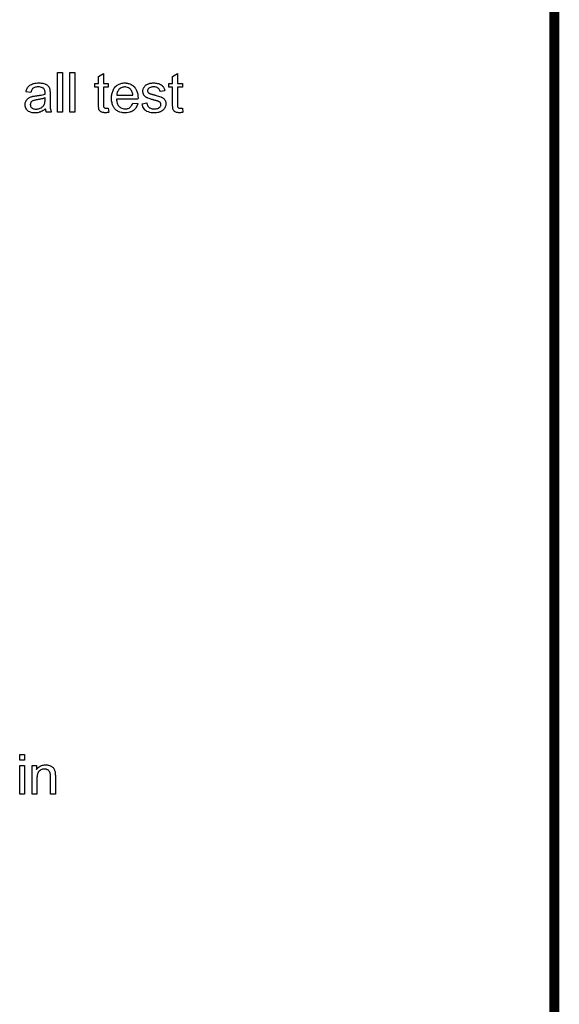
# Model space of a CAD drawing. Extents: x -1.7 to 9, y -2.8 to 5.2.
# Tile 153 of 227: x 7.9 to 9, y -0.8 to 1.2. Entities that reach past the tile are written whole.
import ezdxf

# ---------------------------------------------------------------- set-up
doc = ezdxf.new("R2010")
doc.units = 0
doc.layers.get('0').update_dxf_attribs({"linetype": 'CONTINUOUS'})
doc.layers.add('qfn32-50-23-b_document', color=1, linetype='CONTINUOUS')

# ---------------------------------------------------------------- blocks, each defined once
blk = doc.blocks.new('D60')
at = {"const_width": 0.01}
blk.add_lwpolyline([(-0.005, 0, 1), (0.005, 0, 1)], format="xyb", close=True, dxfattribs=at)

msp = doc.modelspace()

# ---------------------------------------------------------------- linework, layer by layer
at = {"layer": 'qfn32-50-23-b_document', "color": 1, "const_width": 0.02}
for points in [[(8.969582, 0.017), (8.969582, 4.617)], [(8.969582, -2.01), (8.969582, 0.017)]]:
    msp.add_lwpolyline(points, dxfattribs=at)
at = {"layer": 'qfn32-50-23-b_document', "color": 1}
for points in [[(7.97717, 0.966851), (7.967335, 0.966851), (7.967335, 1.046915), (7.97717, 1.046915), (7.97717, 0.966851)], [(8.002045, 0.966851), (7.992211, 0.966851), (7.992211, 1.046915), (8.002045, 1.046915), (8.002045, 0.966851)], [(8.059895, 1.024932), (8.069846, 1.024932), (8.069846, 1.017296), (8.059895, 1.017296), (8.059895, 0.983164), (8.059895, 0.982933), (8.059895, 0.98247), (8.059895, 0.981776), (8.060011, 0.980966), (8.060127, 0.979115), (8.060243, 0.978305), (8.060358, 0.977726), (8.060474, 0.977495), (8.060821, 0.977032), (8.061284, 0.976454), (8.062094, 0.975875), (8.062325, 0.975759), (8.062904, 0.975528), (8.063945, 0.975297), (8.065449, 0.975181), (8.066606, 0.975181), (8.067185, 0.975297), (8.067994, 0.975297), (8.06892, 0.975412), (8.069846, 0.975528), (8.071118, 0.966851), (8.070887, 0.966851), (8.070424, 0.966735), (8.069614, 0.966619), (8.068573, 0.966503), (8.067416, 0.966272), (8.066143, 0.966156), (8.063598, 0.966041), (8.062672, 0.966041), (8.061747, 0.966156), (8.06059, 0.966272), (8.059201, 0.966388), (8.057813, 0.966735), (8.05654, 0.967082), (8.055267, 0.96766), (8.055152, 0.967776), (8.054805, 0.968008), (8.054342, 0.968355), (8.053648, 0.968933), (8.053069, 0.969512), (8.052375, 0.970322), (8.051681, 0.971131), (8.051218, 0.972173), (8.051218, 0.972288), (8.050986, 0.972751), (8.050871, 0.973561), (8.050639, 0.974718), (8.050408, 0.976222), (8.050292, 0.977148), (8.050292, 0.978189), (8.050177, 0.979462), (8.050061, 0.980735), (8.050061, 0.982123), (8.050061, 0.983743), (8.050061, 1.017296), (8.042772, 1.017296), (8.042772, 1.024932), (8.050061, 1.024932), (8.050061, 1.039279), (8.059895, 1.045179), (8.059895, 1.024932)], [(8.209264, 1.024932), (8.219214, 1.024932), (8.219214, 1.017296), (8.209264, 1.017296), (8.209264, 0.983164), (8.209264, 0.982933), (8.209264, 0.98247), (8.209264, 0.981776), (8.20938, 0.980966), (8.209496, 0.979115), (8.209611, 0.978305), (8.209727, 0.977726), (8.209843, 0.977495), (8.21019, 0.977032), (8.210653, 0.976454), (8.211462, 0.975875), (8.211694, 0.975759), (8.212272, 0.975528), (8.213314, 0.975297), (8.214818, 0.975181), (8.215975, 0.975181), (8.216553, 0.975297), (8.217363, 0.975297), (8.218289, 0.975412), (8.219214, 0.975528), (8.220487, 0.966851), (8.220256, 0.966851), (8.219793, 0.966735), (8.218983, 0.966619), (8.217942, 0.966503), (8.216785, 0.966272), (8.215512, 0.966156), (8.212967, 0.966041), (8.212041, 0.966041), (8.211115, 0.966156), (8.209958, 0.966272), (8.20857, 0.966388), (8.207182, 0.966735), (8.205909, 0.967082), (8.204636, 0.96766), (8.20452, 0.967776), (8.204173, 0.968008), (8.20371, 0.968355), (8.203016, 0.968933), (8.202438, 0.969512), (8.201744, 0.970322), (8.201049, 0.971131), (8.200587, 0.972173), (8.200587, 0.972288), (8.200355, 0.972751), (8.200239, 0.973561), (8.200008, 0.974718), (8.199777, 0.976222), (8.199661, 0.977148), (8.199661, 0.978189), (8.199545, 0.979462), (8.19943, 0.980735), (8.19943, 0.982123), (8.19943, 0.983743), (8.19943, 1.017296), (8.19214, 1.017296), (8.19214, 1.024932), (8.19943, 1.024932), (8.19943, 1.039279), (8.209264, 1.045179), (8.209264, 1.024932)], [(7.932394, 1.026089), (7.93413, 1.025973), (7.936096, 1.025742), (7.938063, 1.025395), (7.94003, 1.024932), (7.941881, 1.024353), (7.942113, 1.024238), (7.942691, 1.024006), (7.943501, 1.023659), (7.944542, 1.023196), (7.945699, 1.022502), (7.946856, 1.021808), (7.947898, 1.020882), (7.948823, 1.019957), (7.948939, 1.019841), (7.949171, 1.019494), (7.949518, 1.018915), (7.94998, 1.018221), (7.950559, 1.01718), (7.951022, 1.016139), (7.951484, 1.014866), (7.951832, 1.013362), (7.951832, 1.013246), (7.951947, 1.012899), (7.952063, 1.012205), (7.952179, 1.011279), (7.952179, 1.010007), (7.952294, 1.008503), (7.95241, 1.006536), (7.95241, 1.004337), (7.95241, 0.991148), (7.95241, 0.991032), (7.95241, 0.990569), (7.95241, 0.989875), (7.95241, 0.988949), (7.95241, 0.987908), (7.95241, 0.986635), (7.952526, 0.983858), (7.952526, 0.980966), (7.952641, 0.978073), (7.952757, 0.976801), (7.952757, 0.975644), (7.952873, 0.974602), (7.952989, 0.973793), (7.952989, 0.973677), (7.953104, 0.973214), (7.95322, 0.97252), (7.953567, 0.971594), (7.953798, 0.970553), (7.954261, 0.969396), (7.95484, 0.968123), (7.955418, 0.966851), (7.945121, 0.966851), (7.945005, 0.966966), (7.94489, 0.967429), (7.944658, 0.968008), (7.944311, 0.968933), (7.943964, 0.969974), (7.943733, 0.971247), (7.943501, 0.972635), (7.94327, 0.97414), (7.943154, 0.97414), (7.943038, 0.973908), (7.942344, 0.97333), (7.941303, 0.97252), (7.939914, 0.971479), (7.938179, 0.970437), (7.936444, 0.96928), (7.934592, 0.968239), (7.932625, 0.967429), (7.932394, 0.967313), (7.9317, 0.967198), (7.930658, 0.966851), (7.929386, 0.966503), (7.927766, 0.966156), (7.925915, 0.965925), (7.923832, 0.965693), (7.92175, 0.965578), (7.920824, 0.965578), (7.92013, 0.965693), (7.91932, 0.965693), (7.918394, 0.965809), (7.916312, 0.966156), (7.913998, 0.966735), (7.911452, 0.967545), (7.909138, 0.968702), (7.907056, 0.970206), (7.906824, 0.970437), (7.906246, 0.971016), (7.905436, 0.972057), (7.90451, 0.973445), (7.903585, 0.975181), (7.902775, 0.977148), (7.902196, 0.979577), (7.902081, 0.980735), (7.901965, 0.982123), (7.901965, 0.982354), (7.901965, 0.982817), (7.902081, 0.983627), (7.902196, 0.984668), (7.902428, 0.985941), (7.902775, 0.987214), (7.903238, 0.988602), (7.903816, 0.989875), (7.903932, 0.98999), (7.904163, 0.990453), (7.904626, 0.991148), (7.905204, 0.991957), (7.905899, 0.992883), (7.906824, 0.993809), (7.90775, 0.994734), (7.908907, 0.995544), (7.909023, 0.99566), (7.909485, 0.995891), (7.910064, 0.996354), (7.910989, 0.996817), (7.912031, 0.99728), (7.913303, 0.997858), (7.914576, 0.998321), (7.91608, 0.998784), (7.916196, 0.998784), (7.916659, 0.998899), (7.917353, 0.999131), (7.918279, 0.999246), (7.919436, 0.999478), (7.92094, 0.999709), (7.922675, 1.000056), (7.924758, 1.000288), (7.924873, 1.000288), (7.925336, 1.000404), (7.925915, 1.000404), (7.926725, 1.000519), (7.92765, 1.000635), (7.928807, 1.000866), (7.93008, 1.000982), (7.931468, 1.001213), (7.934245, 1.001792), (7.937253, 1.00237), (7.939914, 1.003065), (7.941187, 1.003412), (7.942344, 1.003759), (7.942344, 1.003875), (7.942344, 1.004106), (7.94246, 1.0048), (7.94246, 1.00561), (7.94246, 1.006073), (7.94246, 1.006304), (7.94246, 1.00642), (7.94246, 1.006536), (7.94246, 1.00723), (7.942344, 1.008387), (7.942113, 1.009659), (7.941766, 1.011048), (7.941187, 1.012436), (7.940493, 1.013709), (7.939567, 1.01475), (7.939452, 1.014866), (7.938873, 1.015329), (7.937948, 1.015792), (7.936791, 1.016486), (7.935171, 1.017064), (7.93332, 1.017643), (7.931006, 1.01799), (7.928345, 1.018106), (7.927188, 1.018106), (7.92603, 1.01799), (7.924411, 1.017759), (7.922791, 1.017527), (7.921055, 1.017064), (7.919436, 1.016486), (7.918047, 1.015676), (7.917931, 1.01556), (7.917469, 1.015213), (7.91689, 1.014635), (7.916196, 1.013709), (7.915502, 1.012552), (7.914692, 1.011048), (7.913998, 1.009197), (7.913303, 1.007114), (7.9037, 1.008387), (7.9037, 1.008503), (7.903816, 1.008618), (7.903816, 1.008965), (7.903932, 1.009428), (7.904279, 1.010469), (7.904742, 1.011973), (7.90532, 1.013478), (7.906014, 1.015097), (7.90694, 1.016717), (7.907981, 1.018221), (7.908097, 1.018337), (7.90856, 1.0188), (7.909254, 1.019494), (7.91018, 1.02042), (7.911452, 1.021345), (7.912956, 1.022271), (7.914692, 1.023312), (7.916659, 1.024122), (7.916775, 1.024122), (7.91689, 1.024238), (7.917237, 1.024353), (7.9177, 1.024469), (7.918857, 1.024816), (7.920477, 1.025163), (7.922328, 1.02551), (7.924642, 1.025858), (7.927072, 1.026089), (7.929849, 1.026205), (7.931121, 1.026205), (7.932394, 1.026089)], [(8.10525, 1.026089), (8.106175, 1.025973), (8.107332, 1.025742), (8.108605, 1.02551), (8.110109, 1.025163), (8.111498, 1.024816), (8.113117, 1.024238), (8.114622, 1.023659), (8.116241, 1.022849), (8.117861, 1.021924), (8.119481, 1.020882), (8.120985, 1.01961), (8.122373, 1.018221), (8.122489, 1.018106), (8.122721, 1.017874), (8.123068, 1.017411), (8.12353, 1.016717), (8.124109, 1.015907), (8.124687, 1.014982), (8.125382, 1.013825), (8.126076, 1.012436), (8.12677, 1.010932), (8.127464, 1.009312), (8.128043, 1.007461), (8.128621, 1.005494), (8.129084, 1.003296), (8.129431, 1.000982), (8.129663, 0.998552), (8.129778, 0.995891), (8.129778, 0.995775), (8.129778, 0.995313), (8.129778, 0.994503), (8.129663, 0.993346), (8.086275, 0.993346), (8.086275, 0.99323), (8.086275, 0.992883), (8.086391, 0.99242), (8.086391, 0.991726), (8.086506, 0.990916), (8.086738, 0.98999), (8.087085, 0.987908), (8.087779, 0.985594), (8.088705, 0.983048), (8.089977, 0.980735), (8.091597, 0.978652), (8.091713, 0.978652), (8.091829, 0.97842), (8.092523, 0.977842), (8.093564, 0.977032), (8.094953, 0.976222), (8.096804, 0.975297), (8.098886, 0.974487), (8.1012, 0.973908), (8.102473, 0.973793), (8.103861, 0.973677), (8.104787, 0.973677), (8.105828, 0.973793), (8.107101, 0.974024), (8.108489, 0.974371), (8.110109, 0.974834), (8.111613, 0.975528), (8.113117, 0.976454), (8.113233, 0.976569), (8.113812, 0.977032), (8.114506, 0.977726), (8.115316, 0.978652), (8.116241, 0.979925), (8.117283, 0.981544), (8.118324, 0.983396), (8.119249, 0.985594), (8.129431, 0.984321), (8.129431, 0.984206), (8.129315, 0.983974), (8.1292, 0.983511), (8.128968, 0.982817), (8.128621, 0.982123), (8.128274, 0.981197), (8.127349, 0.97923), (8.126191, 0.977032), (8.124572, 0.974718), (8.122721, 0.97252), (8.120407, 0.970437), (8.120291, 0.970437), (8.120059, 0.970206), (8.119712, 0.969974), (8.119249, 0.969627), (8.118555, 0.96928), (8.117861, 0.968933), (8.116935, 0.96847), (8.115894, 0.968008), (8.114737, 0.967545), (8.11358, 0.967082), (8.110688, 0.966388), (8.107448, 0.965809), (8.103861, 0.965578), (8.102589, 0.965578), (8.101779, 0.965693), (8.100738, 0.965809), (8.099465, 0.966041), (8.098076, 0.966272), (8.096572, 0.966503), (8.093333, 0.967429), (8.091597, 0.968123), (8.089977, 0.968817), (8.088242, 0.969743), (8.086622, 0.970784), (8.085118, 0.971941), (8.083614, 0.97333), (8.083498, 0.973445), (8.083267, 0.973677), (8.08292, 0.97414), (8.082457, 0.974834), (8.081878, 0.975644), (8.0813, 0.976569), (8.080606, 0.977726), (8.079912, 0.978999), (8.079217, 0.980503), (8.078523, 0.982123), (8.077945, 0.983974), (8.077366, 0.985941), (8.076903, 0.988024), (8.076556, 0.990338), (8.076325, 0.992767), (8.076209, 0.995313), (8.076209, 0.995428), (8.076209, 0.996007), (8.076209, 0.996701), (8.076325, 0.997742), (8.07644, 0.999015), (8.076556, 1.000404), (8.076788, 1.002023), (8.077135, 1.003643), (8.07806, 1.007346), (8.078639, 1.009197), (8.079333, 1.011164), (8.080259, 1.013015), (8.0813, 1.01475), (8.082457, 1.016486), (8.08373, 1.018106), (8.083845, 1.018221), (8.084077, 1.018453), (8.084539, 1.0188), (8.085118, 1.019378), (8.085812, 1.019957), (8.086738, 1.020651), (8.087779, 1.021461), (8.089052, 1.022155), (8.090324, 1.022965), (8.091829, 1.023659), (8.093448, 1.024353), (8.095184, 1.024932), (8.097035, 1.02551), (8.099002, 1.025858), (8.101085, 1.026089), (8.103283, 1.026205), (8.10444, 1.026205), (8.10525, 1.026089)], [(8.103399, 1.018106), (8.102704, 1.018106), (8.102242, 1.01799), (8.100969, 1.017874), (8.099465, 1.017527), (8.097614, 1.016949), (8.095647, 1.016139), (8.093796, 1.014982), (8.091944, 1.013478), (8.091713, 1.013246), (8.09125, 1.012668), (8.09044, 1.011626), (8.08963, 1.010238), (8.088705, 1.008618), (8.087895, 1.006536), (8.087201, 1.004106), (8.086854, 1.001445), (8.119365, 1.001445), (8.119365, 1.001561), (8.119365, 1.001792), (8.119249, 1.002139), (8.119249, 1.002602), (8.119018, 1.00399), (8.118671, 1.005494), (8.118092, 1.007346), (8.117514, 1.009081), (8.116588, 1.010817), (8.115547, 1.012321), (8.115547, 1.012436), (8.115316, 1.012552), (8.114737, 1.013246), (8.113696, 1.014172), (8.112307, 1.015213), (8.110572, 1.016254), (8.108489, 1.01718), (8.10606, 1.017874), (8.104787, 1.01799), (8.103399, 1.018106)], [(8.163216, 1.026089), (8.164951, 1.025973), (8.166802, 1.025742), (8.168769, 1.025279), (8.170852, 1.024816), (8.172819, 1.024122), (8.172934, 1.024122), (8.17305, 1.024006), (8.173628, 1.023775), (8.174554, 1.023312), (8.175711, 1.022734), (8.176984, 1.021924), (8.178257, 1.020998), (8.179413, 1.019957), (8.180455, 1.0188), (8.18057, 1.018684), (8.180802, 1.018221), (8.181265, 1.017411), (8.181843, 1.016486), (8.182422, 1.015097), (8.183, 1.013593), (8.183463, 1.011858), (8.183926, 1.009891), (8.174323, 1.008618), (8.174323, 1.00885), (8.174207, 1.009312), (8.173976, 1.010122), (8.173628, 1.011164), (8.17305, 1.012205), (8.172356, 1.013362), (8.171546, 1.014519), (8.170389, 1.01556), (8.170273, 1.015676), (8.16981, 1.015907), (8.169116, 1.01637), (8.168075, 1.016833), (8.166918, 1.017296), (8.165414, 1.017759), (8.163563, 1.01799), (8.161596, 1.018106), (8.160439, 1.018106), (8.159282, 1.01799), (8.157778, 1.017874), (8.156274, 1.017527), (8.154654, 1.01718), (8.15315, 1.016601), (8.151877, 1.015792), (8.151761, 1.015676), (8.151414, 1.015444), (8.150951, 1.014982), (8.150489, 1.014288), (8.14991, 1.013593), (8.149447, 1.012668), (8.1491, 1.011626), (8.148984, 1.010585), (8.148984, 1.010469), (8.148984, 1.010238), (8.1491, 1.009891), (8.1491, 1.009428), (8.149447, 1.008271), (8.150141, 1.007114), (8.150257, 1.006998), (8.150373, 1.006883), (8.150604, 1.006536), (8.151067, 1.006188), (8.15153, 1.005841), (8.152224, 1.005379), (8.153034, 1.005032), (8.153959, 1.004569), (8.154075, 1.004569), (8.154307, 1.004453), (8.154769, 1.004337), (8.155579, 1.00399), (8.156736, 1.003643), (8.15824, 1.003296), (8.159166, 1.002949), (8.160207, 1.002717), (8.161364, 1.00237), (8.162637, 1.002023), (8.162753, 1.002023), (8.1631, 1.001908), (8.163678, 1.001792), (8.164373, 1.001561), (8.165182, 1.001329), (8.166224, 1.001098), (8.168422, 1.000404), (8.170852, 0.999709), (8.173281, 0.998899), (8.17548, 0.99809), (8.176405, 0.997742), (8.177215, 0.997395), (8.177447, 0.99728), (8.177909, 0.997048), (8.178604, 0.996701), (8.179645, 0.996123), (8.180686, 0.995428), (8.181727, 0.994503), (8.182769, 0.993462), (8.183694, 0.992304), (8.18381, 0.992189), (8.184042, 0.991726), (8.184504, 0.991032), (8.184967, 0.98999), (8.185314, 0.988718), (8.185777, 0.987329), (8.186008, 0.98571), (8.186124, 0.983858), (8.186124, 0.983627), (8.186124, 0.983048), (8.186008, 0.982123), (8.185777, 0.98085), (8.18543, 0.979462), (8.184851, 0.977958), (8.184157, 0.976222), (8.183232, 0.974602), (8.183116, 0.974371), (8.182653, 0.973908), (8.182075, 0.973098), (8.181149, 0.972173), (8.179876, 0.971131), (8.178488, 0.969974), (8.176868, 0.968933), (8.174901, 0.967892), (8.174785, 0.967892), (8.17467, 0.967776), (8.173976, 0.967545), (8.172819, 0.967198), (8.171315, 0.966735), (8.169463, 0.966272), (8.167381, 0.965925), (8.165182, 0.965693), (8.162637, 0.965578), (8.161596, 0.965578), (8.160786, 0.965693), (8.15986, 0.965693), (8.158703, 0.965809), (8.157546, 0.965925), (8.156274, 0.966156), (8.153497, 0.966735), (8.150604, 0.967545), (8.147827, 0.968702), (8.146555, 0.969396), (8.145398, 0.970206), (8.145282, 0.970322), (8.145166, 0.970437), (8.144472, 0.971131), (8.143431, 0.972173), (8.142274, 0.973793), (8.141001, 0.975759), (8.139728, 0.978073), (8.138687, 0.980966), (8.137877, 0.984206), (8.147596, 0.98571), (8.147596, 0.985594), (8.147596, 0.985478), (8.147827, 0.984784), (8.148059, 0.983627), (8.148522, 0.982354), (8.1491, 0.980966), (8.149794, 0.979462), (8.150836, 0.977958), (8.152108, 0.976685), (8.15234, 0.976569), (8.152802, 0.976222), (8.153728, 0.975759), (8.154885, 0.975181), (8.156389, 0.974602), (8.158125, 0.97414), (8.160207, 0.973793), (8.162637, 0.973677), (8.163794, 0.973677), (8.164951, 0.973793), (8.166455, 0.974024), (8.168075, 0.974371), (8.16981, 0.974834), (8.171315, 0.975412), (8.172703, 0.976338), (8.172819, 0.976454), (8.173281, 0.976801), (8.173744, 0.977379), (8.174438, 0.978189), (8.175017, 0.979115), (8.175595, 0.980272), (8.175943, 0.981429), (8.176058, 0.982817), (8.176058, 0.982933), (8.176058, 0.983396), (8.175943, 0.983974), (8.175711, 0.984784), (8.175364, 0.985594), (8.174785, 0.986404), (8.174091, 0.987329), (8.17305, 0.988024), (8.172934, 0.988139), (8.172587, 0.988255), (8.172009, 0.988602), (8.171083, 0.988949), (8.169695, 0.989412), (8.168885, 0.989759), (8.167959, 0.98999), (8.166918, 0.990338), (8.165761, 0.990685), (8.164488, 0.991032), (8.162984, 0.991379), (8.162868, 0.991379), (8.162521, 0.991495), (8.161943, 0.99161), (8.161249, 0.991842), (8.160323, 0.992073), (8.159282, 0.99242), (8.157083, 0.992999), (8.154538, 0.993809), (8.152108, 0.994503), (8.149794, 0.995313), (8.148753, 0.995775), (8.147943, 0.996123), (8.147712, 0.996238), (8.147249, 0.99647), (8.146555, 0.996933), (8.145629, 0.997511), (8.144588, 0.998321), (8.143547, 0.999246), (8.142505, 1.000288), (8.14158, 1.001561), (8.141464, 1.001676), (8.141233, 1.002139), (8.140885, 1.002949), (8.140538, 1.003875), (8.140191, 1.005032), (8.139844, 1.00642), (8.139613, 1.007808), (8.139497, 1.009428), (8.139497, 1.009659), (8.139497, 1.010122), (8.139613, 1.010817), (8.139728, 1.011858), (8.13996, 1.012899), (8.140191, 1.014172), (8.140654, 1.015329), (8.141233, 1.016601), (8.141348, 1.016717), (8.14158, 1.01718), (8.141927, 1.017759), (8.142505, 1.018568), (8.143199, 1.019378), (8.144009, 1.02042), (8.144935, 1.021345), (8.146092, 1.022155), (8.146208, 1.022271), (8.146555, 1.022386), (8.147017, 1.022734), (8.147712, 1.023081), (8.148637, 1.023543), (8.149679, 1.024006), (8.150951, 1.024469), (8.15234, 1.024932), (8.152571, 1.025048), (8.153034, 1.025163), (8.153844, 1.025395), (8.154885, 1.025626), (8.156158, 1.025858), (8.157546, 1.025973), (8.159166, 1.026205), (8.161943, 1.026205), (8.163216, 1.026089)], [(7.94246, 0.996007), (7.942344, 0.996007), (7.942229, 0.995891), (7.941881, 0.995775), (7.941419, 0.99566), (7.94084, 0.995428), (7.940146, 0.995197), (7.939336, 0.994966), (7.93841, 0.994734), (7.937369, 0.994387), (7.936096, 0.994156), (7.934824, 0.993809), (7.93332, 0.993462), (7.9317, 0.993114), (7.93008, 0.992767), (7.928229, 0.992536), (7.926262, 0.992189), (7.92603, 0.992189), (7.925336, 0.992073), (7.924179, 0.991842), (7.922907, 0.99161), (7.921518, 0.991379), (7.92013, 0.991032), (7.918857, 0.990685), (7.9177, 0.990222), (7.917584, 0.990222), (7.917237, 0.98999), (7.916775, 0.989759), (7.916312, 0.989412), (7.914923, 0.988486), (7.913766, 0.987098), (7.913766, 0.986982), (7.913535, 0.986751), (7.913419, 0.986288), (7.913188, 0.98571), (7.912956, 0.985015), (7.912725, 0.984321), (7.912609, 0.983396), (7.912494, 0.98247), (7.912494, 0.982354), (7.912494, 0.981776), (7.912609, 0.981082), (7.912841, 0.980156), (7.913188, 0.979115), (7.913766, 0.978073), (7.914461, 0.976916), (7.915386, 0.975875), (7.915502, 0.975759), (7.915965, 0.975528), (7.916659, 0.975065), (7.917584, 0.974602), (7.918857, 0.97414), (7.920361, 0.973677), (7.922097, 0.973445), (7.924179, 0.97333), (7.925105, 0.97333), (7.926262, 0.973445), (7.927535, 0.973677), (7.929154, 0.973908), (7.930774, 0.974371), (7.93251, 0.974949), (7.934245, 0.975759), (7.934477, 0.975875), (7.934939, 0.976222), (7.935749, 0.976801), (7.936675, 0.977611), (7.937716, 0.978536), (7.938873, 0.979693), (7.939799, 0.981082), (7.940724, 0.982586), (7.94084, 0.982701), (7.940956, 0.983164), (7.941187, 0.983974), (7.941534, 0.985015), (7.941881, 0.986404), (7.942113, 0.988024), (7.942229, 0.98999), (7.942344, 0.992304), (7.94246, 0.996007)], [(7.900924, -0.340305), (7.891089, -0.340305), (7.891089, -0.329082), (7.900924, -0.329082), (7.900924, -0.340305)], [(7.900924, -0.409147), (7.891089, -0.409147), (7.891089, -0.351065), (7.900924, -0.351065), (7.900924, -0.409147)], [(7.945005, -0.349908), (7.946278, -0.350024), (7.947782, -0.350255), (7.949402, -0.350603), (7.951137, -0.351065), (7.952757, -0.35176), (7.952989, -0.351875), (7.953451, -0.352107), (7.954261, -0.352454), (7.955187, -0.353032), (7.956344, -0.353726), (7.957385, -0.354652), (7.958426, -0.355578), (7.959352, -0.356735), (7.959468, -0.35685), (7.959699, -0.357313), (7.960046, -0.357892), (7.960625, -0.358702), (7.961088, -0.359858), (7.96155, -0.361015), (7.962129, -0.362404), (7.962476, -0.363908), (7.962476, -0.364024), (7.962592, -0.364486), (7.962707, -0.365181), (7.962823, -0.366106), (7.962823, -0.367495), (7.962939, -0.369115), (7.963055, -0.371081), (7.963055, -0.373511), (7.963055, -0.409147), (7.95322, -0.409147), (7.95322, -0.373974), (7.95322, -0.373858), (7.95322, -0.373743), (7.95322, -0.372933), (7.95322, -0.371891), (7.953104, -0.370619), (7.952989, -0.369115), (7.952757, -0.36761), (7.95241, -0.366222), (7.952063, -0.364949), (7.952063, -0.364834), (7.951832, -0.364486), (7.951484, -0.363908), (7.951137, -0.363214), (7.950559, -0.36252), (7.949865, -0.36171), (7.948939, -0.3609), (7.947898, -0.360206), (7.947782, -0.36009), (7.947435, -0.359858), (7.946741, -0.359627), (7.945931, -0.35928), (7.945005, -0.358933), (7.943848, -0.358586), (7.94246, -0.35847), (7.941072, -0.358354), (7.940493, -0.358354), (7.94003, -0.35847), (7.938873, -0.358586), (7.937369, -0.358817), (7.935749, -0.359396), (7.933898, -0.36009), (7.932047, -0.361015), (7.930311, -0.362404), (7.93008, -0.362635), (7.929617, -0.363214), (7.92927, -0.363677), (7.928923, -0.364255), (7.92846, -0.364949), (7.928113, -0.365759), (7.92765, -0.366685), (7.927188, -0.367842), (7.92684, -0.369115), (7.926493, -0.370503), (7.926262, -0.372007), (7.92603, -0.373627), (7.925799, -0.375594), (7.925799, -0.377561), (7.925799, -0.409147), (7.915965, -0.409147), (7.915965, -0.351065), (7.924758, -0.351065), (7.924758, -0.359396), (7.924873, -0.35928), (7.925105, -0.358933), (7.925452, -0.35847), (7.925915, -0.357892), (7.926609, -0.357197), (7.927419, -0.356387), (7.928345, -0.355462), (7.929502, -0.354536), (7.930658, -0.353726), (7.932047, -0.352801), (7.933551, -0.351991), (7.935171, -0.351297), (7.937022, -0.350718), (7.938873, -0.350255), (7.940956, -0.349908), (7.943154, -0.349793), (7.94408, -0.349793), (7.945005, -0.349908)]]:
    msp.add_lwpolyline(points, dxfattribs=at)

# ---------------------------------------------------------------- block references
at = {"layer": 'qfn32-50-23-b_document'}
msp.add_blockref('D60', (8.969582, 0.017), dxfattribs=at)
msp.add_blockref('D60', (8.969582, 0.017), dxfattribs=at)

doc.saveas('drawing.dxf')
